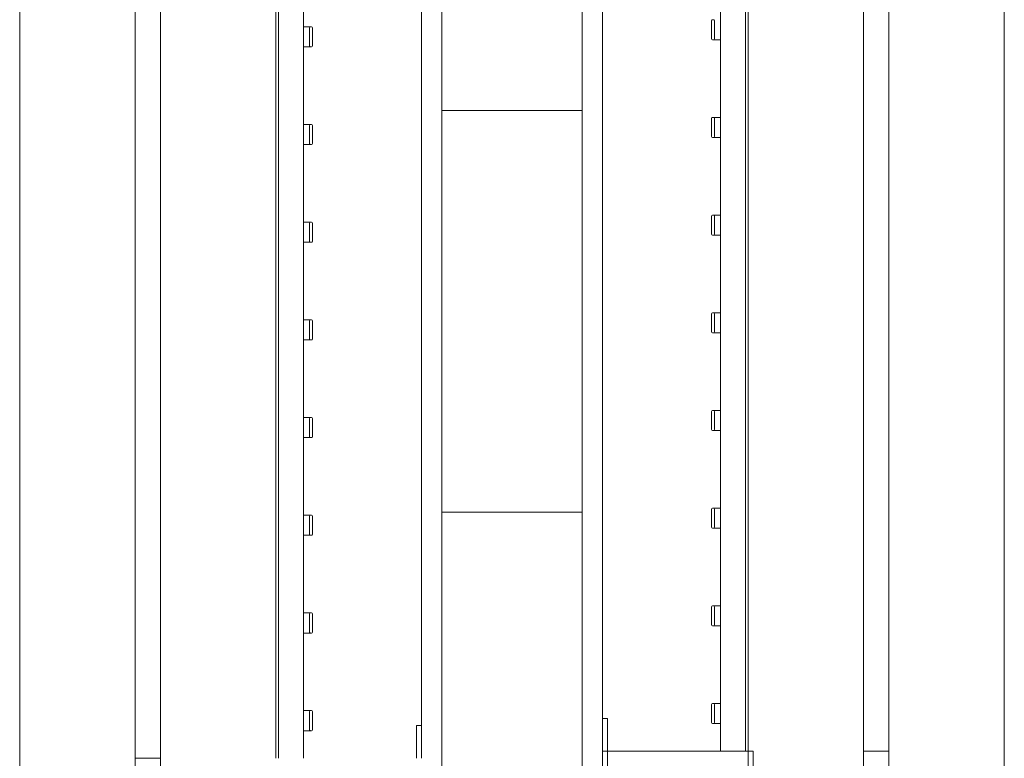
# Model space of a CAD drawing. Header units: millimetres. Extents: x 2016 to 102618, y -16590 to 68005.
# Tile 196 of 256: x 85010 to 85990, y 19205 to 19941. Entities that reach past the tile are written whole.
import ezdxf

# ---------------------------------------------------------------- set-up
doc = ezdxf.new("R2010")
doc.units = ezdxf.units.MM
for name, color, linetype, lineweight in [('A-WALL', 113, 'Continuous', 13), ('A-WALL-FNSH', 113, 'Continuous', 25), ('A-WALL-PATT', 111, 'Continuous', 25), ('I-FURN', 30, 'Continuous', 13)]:
    doc.layers.add(name, color=color, linetype=linetype, lineweight=lineweight)

# ---------------------------------------------------------------- blocks, each defined once
blk = doc.blocks.new('79_VCS_FU_zitbank_kleedkamers - 79_VCS_FU_zitbank_kleedkamers-V5-00 Begane grond')
at = {"layer": 'I-FURN'}
for p, q in [((6055, 0), (6055, -5.08)), ((6055, -5.08), (6087.5, -5.08)), ((5137.5, -117.5), (6087.5, -117.5)), ((5359.44, -110.5), (5359.44, -109.51)), ((5359.44, -110.74), (5359.44, -116.5)), ((5378.48, -108.53), (5360.42, -108.53)), ((5360.44, -111.5), (5378.48, -111.5)), ((5379.44, -109.49), (5379.44, -110.53)), ((5379.44, -116.53), (5379.44, -110.77)), ((5456.67, -110.5), (5456.67, -109.51)), ((5456.67, -110.74), (5456.67, -116.5)), ((5475.7, -108.53), (5457.64, -108.53)), ((5457.67, -111.5), (5475.7, -111.5)), ((5476.67, -109.49), (5476.67, -110.53)), ((5476.67, -116.53), (5476.67, -110.77)), ((5553.89, -110.5), (5553.89, -109.51)), ((5553.89, -110.74), (5553.89, -116.5)), ((5572.92, -108.53), (5554.87, -108.53)), ((5554.89, -111.5), (5572.93, -111.5)), ((5573.89, -109.49), (5573.89, -110.53)), ((5573.89, -116.53), (5573.89, -110.77)), ((5651.11, -110.5), (5651.11, -109.51)), ((5651.11, -110.74), (5651.11, -116.5)), ((5670.14, -108.53), (5652.09, -108.53)), ((5652.11, -111.5), (5670.15, -111.5)), ((5671.11, -109.49), (5671.11, -110.53)), ((5671.11, -116.53), (5671.11, -110.77)), ((5748.33, -110.5), (5748.33, -109.51)), ((5748.33, -110.74), (5748.33, -116.5)), ((5767.37, -108.53), (5749.31, -108.53)), ((5749.33, -111.5), (5767.37, -111.5)), ((5768.33, -109.49), (5768.33, -110.53)), ((5768.33, -116.53), (5768.33, -110.77)), ((5845.56, -110.5), (5845.56, -109.51)), ((5845.56, -110.74), (5845.56, -116.5)), ((5864.59, -108.53), (5846.53, -108.53)), ((5846.56, -111.5), (5864.59, -111.5)), ((5865.56, -109.49), (5865.56, -110.53)), ((5865.56, -116.53), (5865.56, -110.77)), ((5942.78, -110.5), (5942.78, -109.51)), ((5942.78, -110.74), (5942.78, -116.5)), ((5961.81, -108.53), (5943.76, -108.53)), ((5943.78, -111.5), (5961.82, -111.5)), ((5962.78, -109.49), (5962.78, -110.53)), ((5962.78, -116.53), (5962.78, -110.77)), ((6040, -110.5), (6040, -109.51)), ((6040, -110.74), (6040, -116.5)), ((6059.03, -108.53), (6040.98, -108.53)), ((6041, -111.5), (6059.04, -111.5)), ((6060, -109.49), (6060, -110.53)), ((6060, -116.53), (6060, -110.77)), ((6087.5, -142.5), (5137.5, -142.5)), ((6087.5, -145), (5137.5, -145)), ((50, -260), (8250, -260)), ((6087.5, -285.17), (6087.5, -259.7)), ((8250, -285), (50, -285)), ((50, -400), (8250, -400))]:
    blk.add_line(p, q, dxfattribs=at)
at = {"layer": 'I-FURN', "flags": 128}
for points in [[(5359.44, -117.53), (5359.44, -117.43), (5359.44, -117.34), (5359.44, -117.24), (5359.44, -117.14), (5359.44, -117.05), (5359.44, -116.95), (5359.44, -116.86), (5359.44, -116.77), (5359.44, -116.68), (5359.44, -116.59), (5359.44, -116.5), (5359.44, -116.42), (5359.44, -116.34), (5359.44, -116.26), (5359.44, -116.18), (5359.44, -116.1), (5359.44, -116.03), (5359.44, -115.96), (5359.44, -115.89), (5359.44, -115.83), (5359.44, -115.77), (5359.44, -115.71), (5359.44, -115.68)], [(5379.44, -115.67), (5379.44, -115.72), (5379.44, -115.78), (5379.44, -115.85), (5379.44, -115.91), (5379.44, -115.98), (5379.44, -116.05), (5379.44, -116.13), (5379.44, -116.2), (5379.44, -116.28), (5379.44, -116.36), (5379.44, -116.45), (5379.44, -116.53), (5379.44, -116.62), (5379.44, -116.71), (5379.44, -116.8), (5379.44, -116.9), (5379.44, -116.99), (5379.44, -117.08), (5379.44, -117.18), (5379.44, -117.28), (5379.44, -117.38), (5379.44, -117.47)], [(5456.67, -117.53), (5456.67, -117.43), (5456.67, -117.34), (5456.67, -117.24), (5456.67, -117.14), (5456.67, -117.05), (5456.67, -116.95), (5456.67, -116.86), (5456.67, -116.77), (5456.67, -116.68), (5456.67, -116.59), (5456.67, -116.5), (5456.67, -116.42), (5456.67, -116.34), (5456.67, -116.26), (5456.67, -116.18), (5456.67, -116.1), (5456.67, -116.03), (5456.67, -115.96), (5456.67, -115.89), (5456.67, -115.83), (5456.67, -115.77), (5456.67, -115.71), (5456.67, -115.68)], [(5476.67, -115.67), (5476.67, -115.72), (5476.67, -115.78), (5476.67, -115.85), (5476.67, -115.91), (5476.67, -115.98), (5476.67, -116.05), (5476.67, -116.13), (5476.67, -116.2), (5476.67, -116.28), (5476.67, -116.36), (5476.67, -116.45), (5476.67, -116.53), (5476.67, -116.62), (5476.67, -116.71), (5476.67, -116.8), (5476.67, -116.9), (5476.67, -116.99), (5476.67, -117.08), (5476.67, -117.18), (5476.67, -117.28), (5476.67, -117.38), (5476.67, -117.47)], [(5553.89, -117.53), (5553.89, -117.43), (5553.89, -117.34), (5553.89, -117.24), (5553.89, -117.14), (5553.89, -117.05), (5553.89, -116.95), (5553.89, -116.86), (5553.89, -116.77), (5553.89, -116.68), (5553.89, -116.59), (5553.89, -116.5), (5553.89, -116.42), (5553.89, -116.34), (5553.89, -116.26), (5553.89, -116.18), (5553.89, -116.1), (5553.89, -116.03), (5553.89, -115.96), (5553.89, -115.89), (5553.89, -115.83), (5553.89, -115.77), (5553.89, -115.71), (5553.89, -115.68)], [(5573.89, -115.67), (5573.89, -115.72), (5573.89, -115.78), (5573.89, -115.85), (5573.89, -115.91), (5573.89, -115.98), (5573.89, -116.05), (5573.89, -116.13), (5573.89, -116.2), (5573.89, -116.28), (5573.89, -116.36), (5573.89, -116.45), (5573.89, -116.53), (5573.89, -116.62), (5573.89, -116.71), (5573.89, -116.8), (5573.89, -116.9), (5573.89, -116.99), (5573.89, -117.08), (5573.89, -117.18), (5573.89, -117.28), (5573.89, -117.38), (5573.89, -117.47)], [(5651.11, -117.53), (5651.11, -117.43), (5651.11, -117.34), (5651.11, -117.24), (5651.11, -117.14), (5651.11, -117.05), (5651.11, -116.95), (5651.11, -116.86), (5651.11, -116.77), (5651.11, -116.68), (5651.11, -116.59), (5651.11, -116.5), (5651.11, -116.42), (5651.11, -116.34), (5651.11, -116.26), (5651.11, -116.18), (5651.11, -116.1), (5651.11, -116.03), (5651.11, -115.96), (5651.11, -115.89), (5651.11, -115.83), (5651.11, -115.77), (5651.11, -115.71), (5651.11, -115.68)], [(5671.11, -115.67), (5671.11, -115.72), (5671.11, -115.78), (5671.11, -115.85), (5671.11, -115.91), (5671.11, -115.98), (5671.11, -116.05), (5671.11, -116.13), (5671.11, -116.2), (5671.11, -116.28), (5671.11, -116.36), (5671.11, -116.45), (5671.11, -116.53), (5671.11, -116.62), (5671.11, -116.71), (5671.11, -116.8), (5671.11, -116.9), (5671.11, -116.99), (5671.11, -117.08), (5671.11, -117.18), (5671.11, -117.28), (5671.11, -117.38), (5671.11, -117.47)], [(5748.33, -117.53), (5748.33, -117.43), (5748.33, -117.34), (5748.33, -117.24), (5748.33, -117.14), (5748.33, -117.05), (5748.33, -116.95), (5748.33, -116.86), (5748.33, -116.77), (5748.33, -116.68), (5748.33, -116.59), (5748.33, -116.5), (5748.33, -116.42), (5748.33, -116.34), (5748.33, -116.26), (5748.33, -116.18), (5748.33, -116.1), (5748.33, -116.03), (5748.33, -115.96), (5748.33, -115.89), (5748.33, -115.83), (5748.33, -115.77), (5748.33, -115.71), (5748.33, -115.68)], [(5768.33, -115.67), (5768.33, -115.72), (5768.33, -115.78), (5768.33, -115.85), (5768.33, -115.91), (5768.33, -115.98), (5768.33, -116.05), (5768.33, -116.13), (5768.33, -116.2), (5768.33, -116.28), (5768.33, -116.36), (5768.33, -116.45), (5768.33, -116.53), (5768.33, -116.62), (5768.33, -116.71), (5768.33, -116.8), (5768.33, -116.9), (5768.33, -116.99), (5768.33, -117.08), (5768.33, -117.18), (5768.33, -117.28), (5768.33, -117.38), (5768.33, -117.47)], [(5845.56, -117.53), (5845.56, -117.43), (5845.56, -117.34), (5845.56, -117.24), (5845.56, -117.14), (5845.56, -117.05), (5845.56, -116.95), (5845.56, -116.86), (5845.56, -116.77), (5845.56, -116.68), (5845.56, -116.59), (5845.56, -116.5), (5845.56, -116.42), (5845.56, -116.34), (5845.56, -116.26), (5845.56, -116.18), (5845.56, -116.1), (5845.56, -116.03), (5845.56, -115.96), (5845.56, -115.89), (5845.56, -115.83), (5845.56, -115.77), (5845.56, -115.71), (5845.56, -115.68)], [(5865.56, -115.67), (5865.56, -115.72), (5865.56, -115.78), (5865.56, -115.85), (5865.56, -115.91), (5865.56, -115.98), (5865.56, -116.05), (5865.56, -116.13), (5865.56, -116.2), (5865.56, -116.28), (5865.56, -116.36), (5865.56, -116.45), (5865.56, -116.53), (5865.56, -116.62), (5865.56, -116.71), (5865.56, -116.8), (5865.56, -116.9), (5865.56, -116.99), (5865.56, -117.08), (5865.56, -117.18), (5865.56, -117.28), (5865.56, -117.38), (5865.56, -117.47)], [(5942.78, -117.53), (5942.78, -117.43), (5942.78, -117.34), (5942.78, -117.24), (5942.78, -117.14), (5942.78, -117.05), (5942.78, -116.95), (5942.78, -116.86), (5942.78, -116.77), (5942.78, -116.68), (5942.78, -116.59), (5942.78, -116.5), (5942.78, -116.42), (5942.78, -116.34), (5942.78, -116.26), (5942.78, -116.18), (5942.78, -116.1), (5942.78, -116.03), (5942.78, -115.96), (5942.78, -115.89), (5942.78, -115.83), (5942.78, -115.77), (5942.78, -115.71), (5942.78, -115.68)], [(5962.78, -115.67), (5962.78, -115.72), (5962.78, -115.78), (5962.78, -115.85), (5962.78, -115.91), (5962.78, -115.98), (5962.78, -116.05), (5962.78, -116.13), (5962.78, -116.2), (5962.78, -116.28), (5962.78, -116.36), (5962.78, -116.45), (5962.78, -116.53), (5962.78, -116.62), (5962.78, -116.71), (5962.78, -116.8), (5962.78, -116.9), (5962.78, -116.99), (5962.78, -117.08), (5962.78, -117.18), (5962.78, -117.28), (5962.78, -117.38), (5962.78, -117.47)], [(6040, -117.53), (6040, -117.43), (6040, -117.34), (6040, -117.24), (6040, -117.14), (6040, -117.05), (6040, -116.95), (6040, -116.86), (6040, -116.77), (6040, -116.68), (6040, -116.59), (6040, -116.5), (6040, -116.42), (6040, -116.34), (6040, -116.26), (6040, -116.18), (6040, -116.1), (6040, -116.03), (6040, -115.96), (6040, -115.89), (6040, -115.83), (6040, -115.77), (6040, -115.71), (6040, -115.68)], [(6060, -115.67), (6060, -115.72), (6060, -115.78), (6060, -115.85), (6060, -115.91), (6060, -115.98), (6060, -116.05), (6060, -116.13), (6060, -116.2), (6060, -116.28), (6060, -116.36), (6060, -116.45), (6060, -116.53), (6060, -116.62), (6060, -116.71), (6060, -116.8), (6060, -116.9), (6060, -116.99), (6060, -117.08), (6060, -117.18), (6060, -117.28), (6060, -117.38), (6060, -117.47)]]:
    blk.add_lwpolyline(points, dxfattribs=at)
at = {"layer": 'I-FURN'}
for centre, radius, start, end in [((5360.42, -109.51), 0.978, 90, 180), ((5360.44, -110.5), 1, 180, 270), ((5378.48, -109.49), 0.966, 0, 90), ((5378.48, -110.53), 0.962, 270, 360), ((5457.64, -109.51), 0.978, 90, 180), ((5457.67, -110.5), 1, 180, 270), ((5475.7, -109.49), 0.966, 0, 90), ((5475.7, -110.53), 0.962, 270, 360), ((5554.87, -109.51), 0.978, 90, 180), ((5554.89, -110.5), 1, 180, 270), ((5572.92, -109.49), 0.966, 0, 90), ((5572.93, -110.53), 0.962, 270, 360), ((5652.09, -109.51), 0.978, 90, 180), ((5652.11, -110.5), 1, 180, 270), ((5670.14, -109.49), 0.966, 0, 90), ((5670.15, -110.53), 0.962, 270, 360), ((5749.31, -109.51), 0.978, 90, 180), ((5749.33, -110.5), 1, 180, 270), ((5767.37, -109.49), 0.966, 0, 90), ((5767.37, -110.53), 0.962, 270, 360), ((5846.53, -109.51), 0.978, 90, 180), ((5846.56, -110.5), 1, 180, 270), ((5864.59, -109.49), 0.966, 0, 90), ((5864.59, -110.53), 0.962, 270, 360), ((5943.76, -109.51), 0.978, 90, 180), ((5943.78, -110.5), 1, 180, 270), ((5961.81, -109.49), 0.966, 0, 90), ((5961.82, -110.53), 0.962, 270, 360), ((6040.98, -109.51), 0.978, 90, 180), ((6041, -110.5), 1, 180, 270), ((6059.03, -109.49), 0.966, 0, 90), ((6059.04, -110.53), 0.962, 270, 360)]:
    blk.add_arc(centre, radius, start, end, dxfattribs=at)
for centre, major_axis, start_param, end_param in [((5360.42, -109.51), (0.978, 0), 1.570796, 3.140513), ((5360.44, -110.49), (-1, 0), 0.001, 1.570796), ((5378.48, -109.5), (0.966, 0), 0.001117, 1.570796), ((5378.48, -110.53), (0.962, 0), 4.712389, 6.282063), ((5457.64, -109.51), (0.978, 0), 1.570796, 3.140513), ((5457.67, -110.49), (-1, 0), 0.001, 1.570796), ((5475.7, -109.5), (0.966, 0), 0.001117, 1.570796), ((5475.7, -110.53), (0.962, 0), 4.712389, 6.282063), ((5554.87, -109.51), (0.978, 0), 1.570796, 3.140513), ((5554.89, -110.49), (1, 0), 3.142593, 4.712389), ((5572.92, -109.5), (0.966, 0), 0.001117, 1.570796), ((5572.93, -110.53), (0.962, 0), 4.712389, 6.282063), ((5652.09, -109.51), (0.978, 0), 1.570796, 3.140513), ((5652.11, -110.49), (1, 0), 3.142593, 4.712389), ((5670.14, -109.5), (0.966, 0), 0.001117, 1.570796), ((5670.15, -110.53), (0.962, 0), 4.712389, 6.282063), ((5749.31, -109.51), (0.978, 0), 1.570796, 3.140513), ((5749.33, -110.49), (-1, 0), 0.001, 1.570796), ((5767.37, -109.5), (0.966, 0), 0.001117, 1.570796), ((5767.37, -110.53), (0.962, 0), 4.712389, 6.282063), ((5846.53, -109.51), (0.978, 0), 1.570796, 3.140513), ((5846.56, -110.49), (-1, 0), 0.001, 1.570796), ((5864.59, -109.5), (0.966, 0), 0.001117, 1.570796), ((5864.59, -110.53), (0.962, 0), 4.712389, 6.282063), ((5943.76, -109.51), (0.978, 0), 1.570796, 3.140513), ((5943.78, -110.49), (-1, 0), 0.001, 1.570796), ((5961.81, -109.5), (-0.966, 0), 3.14271, 4.712389), ((5961.82, -110.53), (0.962, 0), 4.712389, 6.282063), ((6040.98, -109.51), (0.978, 0), 1.570796, 3.140513), ((6041, -110.49), (-1, 0), 0.001, 1.570796), ((6059.03, -109.5), (0.966, 0), 0.001117, 1.570796), ((6059.04, -110.53), (0.962, 0), 4.712389, 6.282063)]:
    blk.add_ellipse(centre, major_axis=major_axis, ratio=0.997927, start_param=start_param, end_param=end_param, dxfattribs=at)
blk = doc.blocks.new('79_VCS_FU_zitbank_kleedkamers - 79_VCS_FU_zitbank_kleedkamers-V6-00 Begane grond')
at = {"layer": 'I-FURN'}
for p, q in [((2212.5, 0), (2187.5, 0)), ((2212.5, -5), (2187.5, -5)), ((2212.5, 0), (2212.5, -5)), ((2212.5, -5), (2212.5, -145)), ((2212.5, -5.08), (2245, -5.08)), ((2245, -5.08), (2245, 0)), ((2212.5, -117.5), (3162.5, -117.5)), ((2240, -110.5), (2240, -109.51)), ((2240, -110.74), (2240, -116.5)), ((2259.03, -108.53), (2240.98, -108.53)), ((2241, -111.5), (2259.04, -111.5)), ((2260, -109.49), (2260, -110.53)), ((2260, -116.53), (2260, -110.77)), ((2337.22, -110.5), (2337.22, -109.51)), ((2337.22, -110.74), (2337.22, -116.5)), ((2356.26, -108.53), (2338.2, -108.53)), ((2338.22, -111.5), (2356.26, -111.5)), ((2357.22, -109.49), (2357.22, -110.53)), ((2357.22, -116.53), (2357.22, -110.77)), ((2434.44, -110.5), (2434.44, -109.51)), ((2434.44, -110.74), (2434.44, -116.5)), ((2453.48, -108.53), (2435.42, -108.53)), ((2435.44, -111.5), (2453.48, -111.5)), ((2454.44, -109.49), (2454.44, -110.53)), ((2454.44, -116.53), (2454.44, -110.77)), ((2531.67, -110.5), (2531.67, -109.51)), ((2531.67, -110.74), (2531.67, -116.5)), ((2550.7, -108.53), (2532.64, -108.53)), ((2532.67, -111.5), (2550.7, -111.5)), ((2551.67, -109.49), (2551.67, -110.53)), ((2551.67, -116.53), (2551.67, -110.77)), ((2628.89, -110.5), (2628.89, -109.51)), ((2628.89, -110.74), (2628.89, -116.5)), ((2647.92, -108.53), (2629.87, -108.53)), ((2629.89, -111.5), (2647.93, -111.5)), ((2648.89, -109.49), (2648.89, -110.53)), ((2648.89, -116.53), (2648.89, -110.77)), ((2726.11, -110.5), (2726.11, -109.51)), ((2726.11, -110.74), (2726.11, -116.5)), ((2745.14, -108.53), (2727.09, -108.53)), ((2727.11, -111.5), (2745.15, -111.5)), ((2746.11, -109.49), (2746.11, -110.53)), ((2746.11, -116.53), (2746.11, -110.77)), ((2823.33, -110.5), (2823.33, -109.51)), ((2823.33, -110.74), (2823.33, -116.5)), ((2842.37, -108.53), (2824.31, -108.53)), ((2824.33, -111.5), (2842.37, -111.5)), ((2843.33, -109.49), (2843.33, -110.53)), ((2843.33, -116.53), (2843.33, -110.77)), ((2920.56, -110.5), (2920.56, -109.51)), ((2920.56, -110.74), (2920.56, -116.5)), ((2939.59, -108.53), (2921.53, -108.53)), ((2921.56, -111.5), (2939.59, -111.5)), ((2940.56, -109.49), (2940.56, -110.53)), ((2212.5, -145), (2187.5, -145)), ((2212.5, -145), (2187.5, -145)), ((3162.5, -142.5), (2212.5, -142.5)), ((2212.5, -145), (2212.5, -150)), ((3162.5, -145), (2212.5, -145)), ((2212.5, -150), (2187.5, -150)), ((50, -260), (8250, -260)), ((2212.5, -259.83), (2212.5, -285.3)), ((8250, -285), (50, -285)), ((50, -400), (8250, -400))]:
    blk.add_line(p, q, dxfattribs=at)
at = {"layer": 'I-FURN', "flags": 128}
for points in [[(2240, -117.53), (2240, -117.43), (2240, -117.34), (2240, -117.24), (2240, -117.14), (2240, -117.05), (2240, -116.95), (2240, -116.86), (2240, -116.77), (2240, -116.68), (2240, -116.59), (2240, -116.5), (2240, -116.42), (2240, -116.34), (2240, -116.26), (2240, -116.18), (2240, -116.1), (2240, -116.03), (2240, -115.96), (2240, -115.89), (2240, -115.83), (2240, -115.77), (2240, -115.71), (2240, -115.68)], [(2260, -115.67), (2260, -115.72), (2260, -115.78), (2260, -115.85), (2260, -115.91), (2260, -115.98), (2260, -116.05), (2260, -116.13), (2260, -116.2), (2260, -116.28), (2260, -116.36), (2260, -116.45), (2260, -116.53), (2260, -116.62), (2260, -116.71), (2260, -116.8), (2260, -116.9), (2260, -116.99), (2260, -117.08), (2260, -117.18), (2260, -117.28), (2260, -117.38), (2260, -117.47)], [(2337.22, -117.53), (2337.22, -117.43), (2337.22, -117.34), (2337.22, -117.24), (2337.22, -117.14), (2337.22, -117.05), (2337.22, -116.95), (2337.22, -116.86), (2337.22, -116.77), (2337.22, -116.68), (2337.22, -116.59), (2337.22, -116.5), (2337.22, -116.42), (2337.22, -116.34), (2337.22, -116.26), (2337.22, -116.18), (2337.22, -116.1), (2337.22, -116.03), (2337.22, -115.96), (2337.22, -115.89), (2337.22, -115.83), (2337.22, -115.77), (2337.22, -115.71), (2337.22, -115.68)], [(2357.22, -115.67), (2357.22, -115.72), (2357.22, -115.78), (2357.22, -115.85), (2357.22, -115.91), (2357.22, -115.98), (2357.22, -116.05), (2357.22, -116.13), (2357.22, -116.2), (2357.22, -116.28), (2357.22, -116.36), (2357.22, -116.45), (2357.22, -116.53), (2357.22, -116.62), (2357.22, -116.71), (2357.22, -116.8), (2357.22, -116.9), (2357.22, -116.99), (2357.22, -117.08), (2357.22, -117.18), (2357.22, -117.28), (2357.22, -117.38), (2357.22, -117.47)], [(2434.44, -117.53), (2434.44, -117.43), (2434.44, -117.34), (2434.44, -117.24), (2434.44, -117.14), (2434.44, -117.05), (2434.44, -116.95), (2434.44, -116.86), (2434.44, -116.77), (2434.44, -116.68), (2434.44, -116.59), (2434.44, -116.5), (2434.44, -116.42), (2434.44, -116.34), (2434.44, -116.26), (2434.44, -116.18), (2434.44, -116.1), (2434.44, -116.03), (2434.44, -115.96), (2434.44, -115.89), (2434.44, -115.83), (2434.44, -115.77), (2434.44, -115.71), (2434.44, -115.68)], [(2454.44, -115.67), (2454.44, -115.72), (2454.44, -115.78), (2454.44, -115.85), (2454.44, -115.91), (2454.44, -115.98), (2454.44, -116.05), (2454.44, -116.13), (2454.44, -116.2), (2454.44, -116.28), (2454.44, -116.36), (2454.44, -116.45), (2454.44, -116.53), (2454.44, -116.62), (2454.44, -116.71), (2454.44, -116.8), (2454.44, -116.9), (2454.44, -116.99), (2454.44, -117.08), (2454.44, -117.18), (2454.44, -117.28), (2454.44, -117.38), (2454.44, -117.47)], [(2531.67, -117.53), (2531.67, -117.43), (2531.67, -117.34), (2531.67, -117.24), (2531.67, -117.14), (2531.67, -117.05), (2531.67, -116.95), (2531.67, -116.86), (2531.67, -116.77), (2531.67, -116.68), (2531.67, -116.59), (2531.67, -116.5), (2531.67, -116.42), (2531.67, -116.34), (2531.67, -116.26), (2531.67, -116.18), (2531.67, -116.1), (2531.67, -116.03), (2531.67, -115.96), (2531.67, -115.89), (2531.67, -115.83), (2531.67, -115.77), (2531.67, -115.71), (2531.67, -115.68)], [(2551.67, -115.67), (2551.67, -115.72), (2551.67, -115.78), (2551.67, -115.85), (2551.67, -115.91), (2551.67, -115.98), (2551.67, -116.05), (2551.67, -116.13), (2551.67, -116.2), (2551.67, -116.28), (2551.67, -116.36), (2551.67, -116.45), (2551.67, -116.53), (2551.67, -116.62), (2551.67, -116.71), (2551.67, -116.8), (2551.67, -116.9), (2551.67, -116.99), (2551.67, -117.08), (2551.67, -117.18), (2551.67, -117.28), (2551.67, -117.38), (2551.67, -117.47)], [(2628.89, -117.53), (2628.89, -117.43), (2628.89, -117.34), (2628.89, -117.24), (2628.89, -117.14), (2628.89, -117.05), (2628.89, -116.95), (2628.89, -116.86), (2628.89, -116.77), (2628.89, -116.68), (2628.89, -116.59), (2628.89, -116.5), (2628.89, -116.42), (2628.89, -116.34), (2628.89, -116.26), (2628.89, -116.18), (2628.89, -116.1), (2628.89, -116.03), (2628.89, -115.96), (2628.89, -115.89), (2628.89, -115.83), (2628.89, -115.77), (2628.89, -115.71), (2628.89, -115.68)], [(2648.89, -115.67), (2648.89, -115.72), (2648.89, -115.78), (2648.89, -115.85), (2648.89, -115.91), (2648.89, -115.98), (2648.89, -116.05), (2648.89, -116.13), (2648.89, -116.2), (2648.89, -116.28), (2648.89, -116.36), (2648.89, -116.45), (2648.89, -116.53), (2648.89, -116.62), (2648.89, -116.71), (2648.89, -116.8), (2648.89, -116.9), (2648.89, -116.99), (2648.89, -117.08), (2648.89, -117.18), (2648.89, -117.28), (2648.89, -117.38), (2648.89, -117.47)], [(2726.11, -117.53), (2726.11, -117.43), (2726.11, -117.34), (2726.11, -117.24), (2726.11, -117.14), (2726.11, -117.05), (2726.11, -116.95), (2726.11, -116.86), (2726.11, -116.77), (2726.11, -116.68), (2726.11, -116.59), (2726.11, -116.5), (2726.11, -116.42), (2726.11, -116.34), (2726.11, -116.26), (2726.11, -116.18), (2726.11, -116.1), (2726.11, -116.03), (2726.11, -115.96), (2726.11, -115.89), (2726.11, -115.83), (2726.11, -115.77), (2726.11, -115.71), (2726.11, -115.68)], [(2746.11, -115.67), (2746.11, -115.72), (2746.11, -115.78), (2746.11, -115.85), (2746.11, -115.91), (2746.11, -115.98), (2746.11, -116.05), (2746.11, -116.13), (2746.11, -116.2), (2746.11, -116.28), (2746.11, -116.36), (2746.11, -116.45), (2746.11, -116.53), (2746.11, -116.62), (2746.11, -116.71), (2746.11, -116.8), (2746.11, -116.9), (2746.11, -116.99), (2746.11, -117.08), (2746.11, -117.18), (2746.11, -117.28), (2746.11, -117.38), (2746.11, -117.47)], [(2823.33, -117.53), (2823.33, -117.43), (2823.33, -117.34), (2823.33, -117.24), (2823.33, -117.14), (2823.33, -117.05), (2823.33, -116.95), (2823.33, -116.86), (2823.33, -116.77), (2823.33, -116.68), (2823.33, -116.59), (2823.33, -116.5), (2823.33, -116.42), (2823.33, -116.34), (2823.33, -116.26), (2823.33, -116.18), (2823.33, -116.1), (2823.33, -116.03), (2823.33, -115.96), (2823.33, -115.89), (2823.33, -115.83), (2823.33, -115.77), (2823.33, -115.71), (2823.33, -115.68)], [(2843.33, -115.67), (2843.33, -115.72), (2843.33, -115.78), (2843.33, -115.85), (2843.33, -115.91), (2843.33, -115.98), (2843.33, -116.05), (2843.33, -116.13), (2843.33, -116.2), (2843.33, -116.28), (2843.33, -116.36), (2843.33, -116.45), (2843.33, -116.53), (2843.33, -116.62), (2843.33, -116.71), (2843.33, -116.8), (2843.33, -116.9), (2843.33, -116.99), (2843.33, -117.08), (2843.33, -117.18), (2843.33, -117.28), (2843.33, -117.38), (2843.33, -117.47)], [(2920.56, -117.53), (2920.56, -117.43), (2920.56, -117.34), (2920.56, -117.24), (2920.56, -117.14), (2920.56, -117.05), (2920.56, -116.95), (2920.56, -116.86), (2920.56, -116.77), (2920.56, -116.68), (2920.56, -116.59), (2920.56, -116.5), (2920.56, -116.42), (2920.56, -116.34), (2920.56, -116.26), (2920.56, -116.18), (2920.56, -116.1), (2920.56, -116.03), (2920.56, -115.96), (2920.56, -115.89), (2920.56, -115.83), (2920.56, -115.77), (2920.56, -115.71), (2920.56, -115.68)]]:
    blk.add_lwpolyline(points, dxfattribs=at)
at = {"layer": 'I-FURN'}
for centre, radius, start, end in [((2240.98, -109.51), 0.978, 90, 180), ((2241, -110.5), 1, 180, 270), ((2259.03, -109.49), 0.966, 0, 90), ((2259.04, -110.53), 0.962, 270, 360), ((2338.2, -109.51), 0.978, 90, 180), ((2338.22, -110.5), 1, 180, 270), ((2356.26, -109.49), 0.966, 0, 90), ((2356.26, -110.53), 0.962, 270, 360), ((2435.42, -109.51), 0.978, 90, 180), ((2435.44, -110.5), 1, 180, 270), ((2453.48, -109.49), 0.966, 0, 90), ((2453.48, -110.53), 0.962, 270, 360), ((2532.64, -109.51), 0.978, 90, 180), ((2532.67, -110.5), 1, 180, 270), ((2550.7, -109.49), 0.966, 0, 90), ((2550.7, -110.53), 0.962, 270, 360), ((2629.87, -109.51), 0.978, 90, 180), ((2629.89, -110.5), 1, 180, 270), ((2647.92, -109.49), 0.966, 0, 90), ((2647.93, -110.53), 0.962, 270, 360), ((2727.09, -109.51), 0.978, 90, 180), ((2727.11, -110.5), 1, 180, 270), ((2745.14, -109.49), 0.966, 0, 90), ((2745.15, -110.53), 0.962, 270, 360), ((2824.31, -109.51), 0.978, 90, 180), ((2824.33, -110.5), 1, 180, 270), ((2842.37, -109.49), 0.966, 0, 90), ((2842.37, -110.53), 0.962, 270, 360), ((2921.53, -109.51), 0.978, 90, 180), ((2921.56, -110.5), 1, 180, 270), ((2939.59, -109.49), 0.966, 0, 90), ((2939.59, -110.53), 0.962, 270, 360)]:
    blk.add_arc(centre, radius, start, end, dxfattribs=at)
for centre, major_axis, start_param, end_param in [((2240.98, -109.51), (0.978, 0), 1.570796, 3.140513), ((2241, -110.49), (1, 0), 3.142593, 4.712389), ((2259.03, -109.5), (-0.966, 0), 3.14271, 4.712389), ((2259.04, -110.53), (0.962, 0), 4.712389, 6.282063), ((2338.2, -109.51), (0.978, 0), 1.570796, 3.140513), ((2338.22, -110.49), (1, 0), 3.142593, 4.712389), ((2356.26, -109.5), (0.966, 0), 0.001117, 1.570796), ((2356.26, -110.53), (0.962, 0), 4.712389, 6.282063), ((2435.42, -109.51), (0.978, 0), 1.570796, 3.140513), ((2435.44, -110.49), (1, 0), 3.142593, 4.712389), ((2453.48, -109.5), (-0.966, 0), 3.14271, 4.712389), ((2453.48, -110.53), (0.962, 0), 4.712389, 6.282063), ((2532.64, -109.51), (0.978, 0), 1.570796, 3.140513), ((2532.67, -110.49), (1, 0), 3.142593, 4.712389), ((2550.7, -109.5), (-0.966, 0), 3.14271, 4.712389), ((2550.7, -110.53), (0.962, 0), 4.712389, 6.282063), ((2629.87, -109.51), (0.978, 0), 1.570796, 3.140513), ((2629.89, -110.49), (1, 0), 3.142593, 4.712389), ((2647.92, -109.5), (0.966, 0), 0.001117, 1.570796), ((2647.93, -110.53), (0.962, 0), 4.712389, 6.282063), ((2727.09, -109.51), (0.978, 0), 1.570796, 3.140513), ((2727.11, -110.49), (1, 0), 3.142593, 4.712389), ((2745.14, -109.5), (-0.966, 0), 3.14271, 4.712389), ((2745.15, -110.53), (0.962, 0), 4.712389, 6.282063), ((2824.31, -109.51), (0.978, 0), 1.570796, 3.140513), ((2824.33, -110.49), (1, 0), 3.142593, 4.712389), ((2842.37, -109.5), (-0.966, 0), 3.14271, 4.712389), ((2842.37, -110.53), (0.962, 0), 4.712389, 6.282063), ((2921.53, -109.51), (0.978, 0), 1.570796, 3.140513), ((2921.56, -110.49), (-1, 0), 0.001, 1.570796), ((2939.59, -109.5), (-0.966, 0), 3.14271, 4.712389), ((2939.59, -110.53), (0.962, 0), 4.712389, 6.282063)]:
    blk.add_ellipse(centre, major_axis=major_axis, ratio=0.997927, start_param=start_param, end_param=end_param, dxfattribs=at)

msp = doc.modelspace()

# ---------------------------------------------------------------- hatches: boundary and pattern name
at = {"layer": 'A-WALL-PATT', "lineweight": 5}
h = msp.add_hatch(dxfattribs=at)
h.set_pattern_fill('FP_23', color=256, angle=-90, style=0, pattern_type=2)
h.set_pattern_definition([(1e-13, (85410, 21050), (-8e-13, 400), [])])
h.paths.add_polyline_path([(85430, 16560), (85570, 16560), (85570, 18025), (85430, 18025), (85430, 16571.16)], flags=0)
h.paths.add_polyline_path([(85570, 18325), (85570, 25025), (85430, 25025), (85430, 18325), (85457.33, 18325)], flags=0)
h.paths.add_polyline_path([(85430, 25325), (85570, 25325), (85570, 25540), (85430, 25540), (85430, 25520)], flags=0)

# ---------------------------------------------------------------- linework, layer by layer
at = {"layer": 'A-WALL', "color": 250, "lineweight": 18}
for p, q in [((85430, 25025), (85430, 18325)), ((85570, 25025), (85570, 18325))]:
    msp.add_line(p, q, dxfattribs=at)
at = {"layer": 'A-WALL-FNSH', "color": 7, "lineweight": 13}
for p, q in [((85590, 19212.5), (85590, 20162.5)), ((85410, 20155.39), (85410, 19205.39))]:
    msp.add_line(p, q, dxfattribs=at)

# ---------------------------------------------------------------- block references
at = {"layer": 'I-FURN'}
for name, p, rotation in [('79_VCS_FU_zitbank_kleedkamers - 79_VCS_FU_zitbank_kleedkamers-V6-00 Begane grond', (85590, 17000), 90), ('79_VCS_FU_zitbank_kleedkamers - 79_VCS_FU_zitbank_kleedkamers-V5-00 Begane grond', (85410, 25292.89), 269.9999999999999)]:
    msp.add_blockref(name, p, dxfattribs=dict(at, rotation=rotation))

doc.saveas('drawing.dxf')
